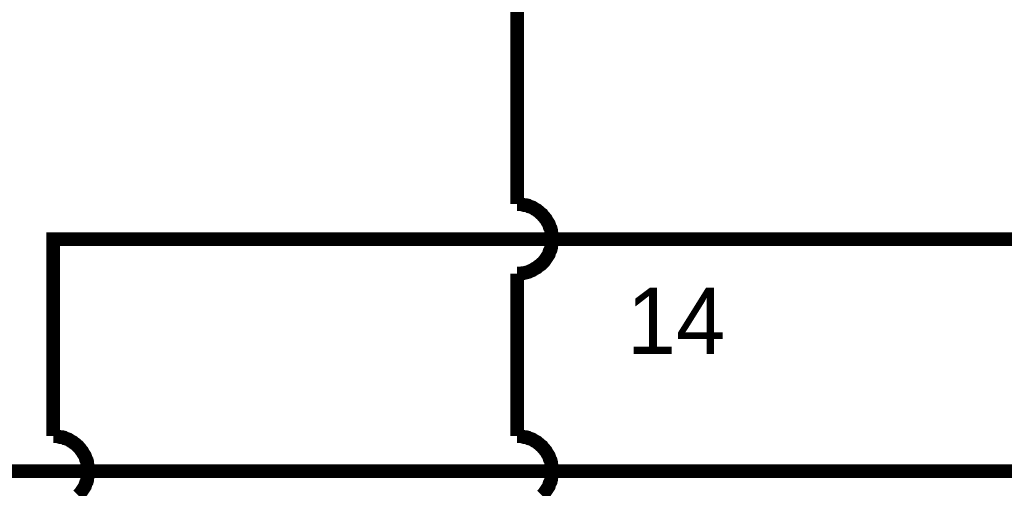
# Model space of a CAD drawing. Extents: x 0 to 17, y 0 to 11.
# Tile 14 of 29: x 5.1 to 5.9, y 8.2 to 8.6. Entities that reach past the tile are written whole.
import ezdxf

# ---------------------------------------------------------------- set-up
doc = ezdxf.new("R2010")
doc.units = 0
doc.layers.add('SHEET', color=255, linetype='CONTINUOUS')

msp = doc.modelspace()

# ---------------------------------------------------------------- linework, layer by layer
at = {"layer": 'SHEET', "const_width": 0.0118}
for points in [[(5.50021, 8.4298), (5.50021, 8.69988), (5.7002, 8.69988)], [(5.53031, 8.3997), (5.53031, 8.40128), (5.53031, 8.40287), (5.52991, 8.40445), (5.52951, 8.40564), (5.52951, 8.40722), (5.52912, 8.40881), (5.52833, 8.40999), (5.52793, 8.41158), (5.52753, 8.41277), (5.52674, 8.41395), (5.52595, 8.41514), (5.52516, 8.41673), (5.52437, 8.41752), (5.52357, 8.41871), (5.52239, 8.41989), (5.52159, 8.42108), (5.52041, 8.42188), (5.51922, 8.42306), (5.51803, 8.42386), (5.51724, 8.42465), (5.51565, 8.42544), (5.51447, 8.42623), (5.51328, 8.42702), (5.51209, 8.42742), (5.51051, 8.42782), (5.50932, 8.42861), (5.50773, 8.429), (5.50615, 8.429), (5.50496, 8.4294), (5.50338, 8.4298), (5.50179, 8.4298), (5.50021, 8.4298)], [(5.50021, 8.4298), (5.50021, 8.4298), (5.50021, 8.4298), (5.50021, 8.4298), (5.50021, 8.4298), (5.50021, 8.4298), (5.50021, 8.4298), (5.50021, 8.4298), (5.50021, 8.4298), (5.50021, 8.4298), (5.50021, 8.4298), (5.50021, 8.4298), (5.50021, 8.4298), (5.50021, 8.4298), (5.50021, 8.4298), (5.50021, 8.4298), (5.50021, 8.4298), (5.50021, 8.4298), (5.50021, 8.4298), (5.50021, 8.4298), (5.50021, 8.4298), (5.50021, 8.4298), (5.50021, 8.4298), (5.50021, 8.4298), (5.50021, 8.4298), (5.50021, 8.4298), (5.50021, 8.4298), (5.50021, 8.4298), (5.50021, 8.4298), (5.50021, 8.4298), (5.50021, 8.4298), (5.50021, 8.4298), (5.50021, 8.4298)], [(5.90018, 8.3997), (5.10024, 8.3997), (5.10024, 8.2298)], [(5.50021, 8.37), (5.50179, 8.37), (5.50338, 8.37), (5.50496, 8.37039), (5.50615, 8.37039), (5.50773, 8.37079), (5.50932, 8.37118), (5.51051, 8.37158), (5.51209, 8.37237), (5.51328, 8.37277), (5.51447, 8.37356), (5.51565, 8.37435), (5.51724, 8.37514), (5.51803, 8.37594), (5.51922, 8.37673), (5.52041, 8.37752), (5.52159, 8.37871), (5.52239, 8.3795), (5.52357, 8.38069), (5.52437, 8.38188), (5.52516, 8.38306), (5.52595, 8.38425), (5.52674, 8.38544), (5.52753, 8.38663), (5.52793, 8.38821), (5.52833, 8.3894), (5.52912, 8.39059), (5.52951, 8.39217), (5.52951, 8.39376), (5.52991, 8.39495), (5.53031, 8.39653), (5.53031, 8.39811), (5.53031, 8.3997)], [(6.10017, 8.3997), (5.90018, 8.3997)], [(5.50021, 8.2298), (5.50021, 8.37)], [(5.13033, 8.1997), (5.13033, 8.20129), (5.13033, 8.20287), (5.12994, 8.20446), (5.12954, 8.20565), (5.12954, 8.20723), (5.12915, 8.20881), (5.12835, 8.21), (5.12796, 8.21159), (5.12756, 8.21277), (5.12677, 8.21396), (5.12598, 8.21515), (5.12519, 8.21673), (5.12439, 8.21753), (5.1236, 8.21871), (5.12241, 8.2199), (5.12162, 8.22109), (5.12043, 8.22188), (5.11925, 8.22307), (5.11806, 8.22386), (5.11727, 8.22465), (5.11568, 8.22545), (5.11449, 8.22624), (5.11331, 8.22703), (5.11212, 8.22743), (5.11053, 8.22782), (5.10935, 8.22861), (5.10776, 8.22901), (5.10618, 8.22901), (5.10499, 8.22941), (5.10341, 8.2298), (5.10182, 8.2298), (5.10024, 8.2298)], [(5.10024, 8.2298), (5.10024, 8.2298), (5.10024, 8.2298), (5.10024, 8.2298), (5.10024, 8.2298), (5.10024, 8.2298), (5.10024, 8.2298), (5.10024, 8.2298), (5.10024, 8.2298), (5.10024, 8.2298), (5.10024, 8.2298), (5.10024, 8.2298), (5.10024, 8.2298), (5.10024, 8.2298), (5.10024, 8.2298), (5.10024, 8.2298), (5.10024, 8.2298), (5.10024, 8.2298), (5.10024, 8.2298), (5.10024, 8.2298), (5.10024, 8.2298), (5.10024, 8.2298), (5.10024, 8.2298), (5.10024, 8.2298), (5.10024, 8.2298), (5.10024, 8.2298), (5.10024, 8.2298), (5.10024, 8.2298), (5.10024, 8.2298), (5.10024, 8.2298), (5.10024, 8.2298), (5.10024, 8.2298), (5.10024, 8.2298)], [(5.53031, 8.1997), (5.53031, 8.20129), (5.53031, 8.20287), (5.52991, 8.20446), (5.52951, 8.20565), (5.52951, 8.20723), (5.52912, 8.20881), (5.52833, 8.21), (5.52793, 8.21159), (5.52753, 8.21277), (5.52674, 8.21396), (5.52595, 8.21515), (5.52516, 8.21673), (5.52437, 8.21753), (5.52357, 8.21871), (5.52239, 8.2199), (5.52159, 8.22109), (5.52041, 8.22188), (5.51922, 8.22307), (5.51803, 8.22386), (5.51724, 8.22465), (5.51565, 8.22545), (5.51447, 8.22624), (5.51328, 8.22703), (5.51209, 8.22743), (5.51051, 8.22782), (5.50932, 8.22861), (5.50773, 8.22901), (5.50615, 8.22901), (5.50496, 8.22941), (5.50338, 8.2298), (5.50179, 8.2298), (5.50021, 8.2298)], [(5.50021, 8.2298), (5.50021, 8.2298), (5.50021, 8.2298), (5.50021, 8.2298), (5.50021, 8.2298), (5.50021, 8.2298), (5.50021, 8.2298), (5.50021, 8.2298), (5.50021, 8.2298), (5.50021, 8.2298), (5.50021, 8.2298), (5.50021, 8.2298), (5.50021, 8.2298), (5.50021, 8.2298), (5.50021, 8.2298), (5.50021, 8.2298), (5.50021, 8.2298), (5.50021, 8.2298), (5.50021, 8.2298), (5.50021, 8.2298), (5.50021, 8.2298), (5.50021, 8.2298), (5.50021, 8.2298), (5.50021, 8.2298), (5.50021, 8.2298), (5.50021, 8.2298), (5.50021, 8.2298), (5.50021, 8.2298), (5.50021, 8.2298), (5.50021, 8.2298), (5.50021, 8.2298), (5.50021, 8.2298), (5.50021, 8.2298)], [(5.90018, 8.1997), (4.93035, 8.1997)], [(5.12162, 8.17872), (5.12241, 8.17951), (5.1236, 8.1807), (5.12439, 8.18188), (5.12519, 8.18307), (5.12598, 8.18426), (5.12677, 8.18545), (5.12756, 8.18664), (5.12796, 8.18822), (5.12835, 8.18941), (5.12915, 8.1906), (5.12954, 8.19218), (5.12954, 8.19376), (5.12994, 8.19495), (5.13033, 8.19654), (5.13033, 8.19812), (5.13033, 8.1997)], [(5.52159, 8.17872), (5.52239, 8.17951), (5.52357, 8.1807), (5.52437, 8.18188), (5.52516, 8.18307), (5.52595, 8.18426), (5.52674, 8.18545), (5.52753, 8.18664), (5.52793, 8.18822), (5.52833, 8.18941), (5.52912, 8.1906), (5.52951, 8.19218), (5.52951, 8.19376), (5.52991, 8.19495), (5.53031, 8.19654), (5.53031, 8.19812), (5.53031, 8.1997)], [(6.10017, 8.1997), (5.90018, 8.1997)]]:
    msp.add_lwpolyline(points, dxfattribs=at)

# ---------------------------------------------------------------- texts
at = {"layer": 'SHEET'}
msp.add_text('14', height=0.057028, dxfattribs=at).set_placement((5.59486, 8.30069))

doc.saveas('drawing.dxf')
